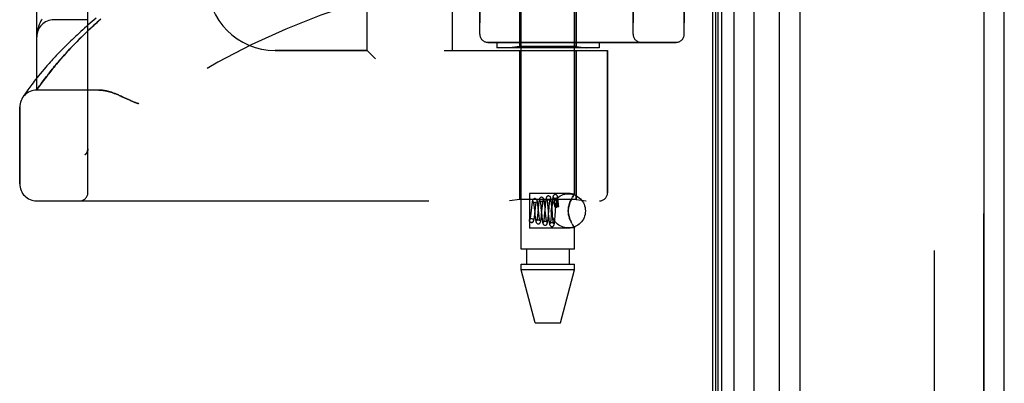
# Model space of a CAD drawing. Header units: inches. Extents: x 0 to 262, y 0 to 169.
# Tile 109 of 256: x 24.86 to 28.47, y 93.58 to 94.91. Entities that reach past the tile are written whole.
import ezdxf

# ---------------------------------------------------------------- set-up
doc = ezdxf.new("R2010")
doc.units = ezdxf.units.IN
doc.header["$LTSCALE"] = 14.384615
doc.header["$MEASUREMENT"] = 0
doc.linetypes.add('HIDDEN', pattern=[0.2, 0.1, -0.1])
doc.layers.get('0').update_dxf_attribs({"linetype": 'CONTINUOUS'})
for name, color, linetype in [('DEFAULT_2', 8, 'HIDDEN'), ('LEFTHAND_DOOR_ASSEMBLY', 7, 'CONTINUOUS'), ('RIGHTHAND_DOOR_ASSEMBLY', 7, 'CONTINUOUS')]:
    doc.layers.add(name, color=color, linetype=linetype)

msp = doc.modelspace()

# ---------------------------------------------------------------- linework, layer by layer
at = {"color": 3, "linetype": 'Continuous'}
msp.add_line((27.3973, 121.1215), (27.3973, 49.3295), dxfattribs=at)
at = {"layer": 'DEFAULT_2', "color": 8, "linetype": 'HIDDEN'}
msp.add_line((28.2098, 119.96), (28.2098, 50.4911), dxfattribs=at)
at = {"layer": 'LEFTHAND_DOOR_ASSEMBLY', "color": 7, "linetype": 'Continuous'}
for p, q in [((27.4316, 49.5691), (27.4316, 120.882)), ((27.475, 120.8909), (27.475, 49.5602)), ((27.4092, 49.5782), (27.4092, 120.8728)), ((27.4179, 49.5759), (27.4179, 120.8752)), ((27.5502, 49.5885), (27.5502, 120.8625))]:
    msp.add_line(p, q, dxfattribs=at)
at = {"layer": 'LEFTHAND_DOOR_ASSEMBLY', "color": 3, "linetype": 'Continuous'}
for p, q in [((27.6423, 49.6105), (27.6423, 120.8405)), ((28.4673, 49.6105), (28.4673, 120.8405))]:
    msp.add_line(p, q, dxfattribs=at)
at = {"layer": 'LEFTHAND_DOOR_ASSEMBLY', "color": 8, "linetype": 'HIDDEN'}
for p, q in [((27.7173, 120.8405), (27.7173, 49.6105)), ((28.3923, 49.6105), (28.3923, 120.8405)), ((25.1058, 94.2793), (25.1058, 96.9218)), ((26.6953, 94.0725), (26.6953, 96.9205)), ((26.8913, 94.274), (26.8913, 96.9205)), ((24.9183, 94.6555), (24.9183, 96.5455)), ((26.1308, 94.8005), (26.1308, 96.4005)), ((26.4433, 94.8005), (26.4433, 96.4005)), ((26.6903, 94.8158), (26.6903, 96.3853)), ((26.5433, 96.3405), (26.5433, 94.8605)), ((27.1058, 94.8605), (27.1058, 96.3405)), ((27.2933, 96.3405), (27.2933, 94.8605)), ((26.8963, 94.8158), (26.8963, 95.5175)), ((25.1058, 94.913), (24.9808, 94.913)), ((24.9185, 94.8567), (24.9184, 94.856)), ((24.9186, 94.8581), (24.9185, 94.8574)), ((24.9185, 94.8574), (24.9185, 94.8567)), ((24.9187, 94.8588), (24.9186, 94.8581)), ((24.9188, 94.8601), (24.9187, 94.8594)), ((24.9187, 94.8594), (24.9187, 94.8588)), ((24.9189, 94.8608), (24.9188, 94.8601)), ((24.919, 94.8622), (24.9189, 94.8615)), ((24.9189, 94.8615), (24.9189, 94.8608)), ((24.9191, 94.8629), (24.919, 94.8622)), ((24.9193, 94.864), (24.9191, 94.8629)), ((25.0688, 94.8362), (25.0773, 94.8447)), ((25.0323, 94.7979), (25.039, 94.8051)), ((25.039, 94.8051), (25.0459, 94.8125)), ((25.0459, 94.8125), (25.0532, 94.8201)), ((25.0532, 94.8201), (25.0608, 94.828)), ((25.0608, 94.828), (25.0688, 94.8362)), ((27.2633, 94.8305), (26.5733, 94.8305)), ((26.6058, 94.8305), (26.6058, 94.8105)), ((26.9808, 94.8105), (26.6058, 94.8105)), ((26.6903, 94.8158), (26.6528, 94.8105)), ((26.8963, 94.8158), (26.6903, 94.8158)), ((26.8963, 94.8158), (26.9338, 94.8105)), ((26.9808, 94.8305), (26.9808, 94.8105)), ((25.0032, 94.7653), (25.0086, 94.7714)), ((25.0086, 94.7714), (25.0141, 94.7778)), ((25.0141, 94.7778), (25.0199, 94.7843)), ((25.0199, 94.7843), (25.026, 94.791)), ((25.026, 94.791), (25.0323, 94.7979)), ((26.1308, 94.8005), (25.7933, 94.8005)), ((26.1308, 94.8005), (26.1608, 94.7705)), ((26.4133, 94.8005), (27.012, 94.8005)), ((26.6903, 94.8005), (26.6903, 94.2546)), ((26.8963, 94.8005), (26.8963, 94.2546)), ((27.012, 94.8005), (27.012, 94.2793)), ((24.9447, 94.7315), (24.9379, 94.7233)), ((24.9716, 94.7274), (24.9755, 94.7323)), ((24.9755, 94.7323), (24.9797, 94.7374)), ((24.9797, 94.7374), (24.984, 94.7426)), ((24.984, 94.7426), (24.9885, 94.748)), ((24.9885, 94.748), (24.9932, 94.7536)), ((24.9932, 94.7536), (24.9981, 94.7594)), ((24.9981, 94.7594), (25.0032, 94.7653)), ((24.9143, 94.6944), (24.9093, 94.688)), ((24.9196, 94.7011), (24.9143, 94.6944)), ((24.9253, 94.7081), (24.9196, 94.7011)), ((24.9314, 94.7156), (24.9253, 94.7081)), ((24.9379, 94.7233), (24.9314, 94.7156)), ((24.9423, 94.6894), (24.9464, 94.695)), ((24.9464, 94.695), (24.9509, 94.7008)), ((24.9509, 94.7008), (24.954, 94.7049)), ((24.954, 94.7049), (24.9572, 94.7091)), ((24.9572, 94.7091), (24.9606, 94.7135)), ((24.9606, 94.7135), (24.9641, 94.718)), ((24.9641, 94.718), (24.9677, 94.7226)), ((24.9677, 94.7226), (24.9716, 94.7274)), ((24.8893, 94.6613), (24.8862, 94.6569)), ((24.8927, 94.666), (24.8893, 94.6613)), ((24.8964, 94.671), (24.8927, 94.666)), ((24.9004, 94.6763), (24.8964, 94.671)), ((24.9047, 94.682), (24.9004, 94.6763)), ((24.9093, 94.688), (24.9047, 94.682)), ((24.9183, 94.6555), (24.9224, 94.6615)), ((24.9224, 94.6615), (24.9251, 94.6655)), ((24.9251, 94.6655), (24.9286, 94.6705)), ((24.9286, 94.6705), (24.9317, 94.6747)), ((24.9317, 94.6747), (24.935, 94.6793)), ((24.935, 94.6793), (24.9385, 94.6842)), ((24.9385, 94.6842), (24.9423, 94.6894)), ((24.8675, 94.6296), (24.8658, 94.627)), ((24.8694, 94.6324), (24.8675, 94.6296)), ((24.8712, 94.6353), (24.8694, 94.6324)), ((24.8735, 94.6387), (24.8712, 94.6353)), ((24.8763, 94.6428), (24.8735, 94.6387)), ((24.8784, 94.6459), (24.8763, 94.6428)), ((24.8808, 94.6492), (24.8784, 94.6459)), ((24.8834, 94.6529), (24.8808, 94.6492)), ((24.8862, 94.6569), (24.8834, 94.6529)), ((25.1463, 94.6555), (24.9183, 94.6555)), ((25.2321, 94.6312), (25.2403, 94.6275)), ((25.2403, 94.6275), (25.257, 94.6197)), ((24.8558, 94.3118), (24.8558, 94.593)), ((25.0955, 94.418), (25.0957, 94.4181)), ((25.1058, 94.4406), (25.1058, 94.4404)), ((26.7253, 94.276), (26.7253, 94.149)), ((26.8753, 94.276), (26.7253, 94.276)), ((26.8913, 94.274), (26.8753, 94.276)), ((26.8864, 94.2671), (26.8839, 94.2631)), ((24.9183, 94.2493), (26.982, 94.2493)), ((26.6903, 94.2546), (26.6528, 94.2493)), ((26.8963, 94.2546), (26.6903, 94.2546)), ((26.7423, 94.2287), (26.7429, 94.2236)), ((26.7477, 94.2235), (26.7483, 94.228)), ((26.758, 94.2268), (26.7558, 94.2042)), ((26.7575, 94.2265), (26.7569, 94.2318)), ((26.7581, 94.2209), (26.7575, 94.2265)), ((26.767, 94.2339), (26.7675, 94.2296)), ((26.7675, 94.2296), (26.7679, 94.2249)), ((26.7679, 94.2249), (26.7689, 94.2145)), ((26.7725, 94.223), (26.7732, 94.2298)), ((26.7732, 94.2298), (26.7737, 94.2339)), ((26.7831, 94.2298), (26.7808, 94.2038)), ((26.7822, 94.2319), (26.7816, 94.237)), ((26.7827, 94.2265), (26.7822, 94.2319)), ((26.7837, 94.2155), (26.7827, 94.2265)), ((26.7836, 94.2355), (26.7831, 94.2298)), ((26.7915, 94.2418), (26.7919, 94.2378)), ((26.7919, 94.2378), (26.7923, 94.2334)), ((26.7923, 94.2334), (26.7929, 94.2263)), ((26.7954, 94.2), (26.7976, 94.2253)), ((26.7976, 94.2253), (26.7983, 94.2326)), ((26.7983, 94.2326), (26.7987, 94.237)), ((26.8081, 94.2321), (26.8054, 94.198)), ((26.807, 94.2357), (26.8065, 94.2407)), ((26.8075, 94.2302), (26.807, 94.2357)), ((26.8085, 94.2185), (26.8075, 94.2302)), ((26.8086, 94.2378), (26.8081, 94.2321)), ((26.8162, 94.2479), (26.8165, 94.244)), ((26.8165, 94.244), (26.8169, 94.2398)), ((26.8169, 94.2398), (26.8173, 94.2353)), ((26.8173, 94.2353), (26.8178, 94.229)), ((26.8201, 94.1949), (26.8229, 94.2307)), ((26.8229, 94.2307), (26.8235, 94.2372)), ((26.8235, 94.2372), (26.8239, 94.2413)), ((26.8239, 94.2413), (26.8242, 94.245)), ((26.8253, 94.2268), (26.826, 94.2268)), ((26.8261, 94.2421), (26.826, 94.2409)), ((26.826, 94.2409), (26.826, 94.2396)), ((26.826, 94.2396), (26.826, 94.2381)), ((26.826, 94.2381), (26.826, 94.2365)), ((26.826, 94.2365), (26.826, 94.2337)), ((26.826, 94.2337), (26.826, 94.2305)), ((26.826, 94.2305), (26.826, 94.2268)), ((26.8261, 94.2441), (26.8261, 94.2431)), ((26.8261, 94.2431), (26.8261, 94.2421)), ((26.8262, 94.2466), (26.8262, 94.246)), ((26.8262, 94.246), (26.8262, 94.2453)), ((26.8309, 94.2409), (26.8307, 94.2422)), ((26.8312, 94.2393), (26.8309, 94.2409)), ((26.8314, 94.2376), (26.8312, 94.2393)), ((26.8318, 94.2406), (26.8313, 94.2458)), ((26.8316, 94.2357), (26.8314, 94.2376)), ((26.8319, 94.2335), (26.8316, 94.2357)), ((26.8323, 94.235), (26.8318, 94.2406)), ((26.8321, 94.2311), (26.8319, 94.2335)), ((26.8324, 94.2283), (26.8321, 94.2311)), ((26.8328, 94.2291), (26.8323, 94.235)), ((26.8782, 94.2528), (26.8753, 94.2465)), ((26.8963, 94.2546), (26.9338, 94.2493)), ((26.7328, 94.2238), (26.7307, 94.205)), ((26.7429, 94.2236), (26.7438, 94.215)), ((26.7438, 94.215), (26.7448, 94.2058)), ((26.7448, 94.2058), (26.7457, 94.1968)), ((26.7454, 94.2024), (26.7477, 94.2235)), ((26.7457, 94.1968), (26.7463, 94.1913)), ((26.7558, 94.2042), (26.7552, 94.1991)), ((26.7596, 94.2068), (26.7581, 94.2209)), ((26.7604, 94.1991), (26.7596, 94.2068)), ((26.7689, 94.2145), (26.7697, 94.206)), ((26.7697, 94.206), (26.7707, 94.1948)), ((26.7698, 94.1952), (26.7703, 94.2003)), ((26.7703, 94.2003), (26.7725, 94.223)), ((26.7707, 94.1948), (26.7712, 94.1895)), ((26.7712, 94.1895), (26.7718, 94.1846)), ((26.7801, 94.1961), (26.7796, 94.1913)), ((26.7808, 94.2038), (26.7801, 94.1961)), ((26.7849, 94.2024), (26.7837, 94.2155)), ((26.7856, 94.1953), (26.7849, 94.2024)), ((26.786, 94.191), (26.7856, 94.1953)), ((26.7865, 94.1869), (26.786, 94.191)), ((26.7948, 94.2041), (26.7957, 94.1926)), ((26.7949, 94.1944), (26.7954, 94.2)), ((26.7957, 94.1926), (26.7962, 94.187)), ((26.8048, 94.1906), (26.8044, 94.1861)), ((26.8054, 94.198), (26.8048, 94.1906)), ((26.8097, 94.2038), (26.8085, 94.2185)), ((26.8106, 94.1931), (26.8097, 94.2038)), ((26.8111, 94.1882), (26.8106, 94.1931)), ((26.8115, 94.1838), (26.8111, 94.1882)), ((26.8196, 94.1895), (26.8201, 94.1949)), ((26.7314, 94.1702), (26.7329, 94.17)), ((26.7328, 94.17), (26.7314, 94.1702)), ((26.7328, 94.185), (26.7342, 94.1849)), ((26.7329, 94.185), (26.7342, 94.1849)), ((26.7962, 94.187), (26.7967, 94.1818)), ((26.8119, 94.1799), (26.8115, 94.1838)), ((26.8753, 94.1786), (26.8782, 94.1723)), ((26.881, 94.1667), (26.8782, 94.1723)), ((26.8753, 94.149), (26.7253, 94.149)), ((26.8913, 94.1511), (26.8753, 94.149)), ((26.891, 94.1515), (26.8913, 94.1511)), ((26.8913, 94.0725), (26.8913, 94.1511)), ((26.8913, 94.0725), (26.6953, 94.0725)), ((26.7148, 94.0725), (26.7148, 94.0175)), ((26.8718, 94.0725), (26.8718, 94.0175)), ((26.6953, 93.9966), (26.6953, 94.0175)), ((26.6953, 94.0175), (26.8913, 94.0175)), ((26.8913, 93.9966), (26.8913, 94.0175)), ((26.8913, 93.9966), (26.6953, 93.9966)), ((26.7468, 93.8025), (26.6953, 93.9966)), ((26.8398, 93.8025), (26.8913, 93.9966)), ((26.7468, 93.8025), (26.8398, 93.8025))]:
    msp.add_line(p, q, dxfattribs=at)
for points in [[(24.9368, 94.916), (24.9353, 94.9129), (24.9338, 94.9098), (24.9324, 94.9068), (24.9311, 94.9038), (24.9298, 94.9009), (24.9286, 94.8979), (24.9274, 94.895), (24.9263, 94.892), (24.9253, 94.8891), (24.9244, 94.8862), (24.9235, 94.8833), (24.9227, 94.8805), (24.9219, 94.8776), (24.9212, 94.8748), (24.9206, 94.872), (24.9201, 94.8693), (24.9196, 94.8666), (24.9193, 94.864)], [(25.1361, 94.919), (25.1288, 94.9128), (25.1215, 94.9066), (25.1144, 94.9005), (25.1074, 94.8944), (25.1005, 94.8883), (25.0937, 94.8823), (25.087, 94.8763), (25.0804, 94.8704), (25.0739, 94.8644), (25.0675, 94.8586), (25.0612, 94.8527), (25.0551, 94.847), (25.049, 94.8412), (25.0431, 94.8355), (25.0373, 94.8299), (25.0316, 94.8243), (25.026, 94.8188), (25.0205, 94.8134), (25.0152, 94.808), (25.0099, 94.8026), (25.0048, 94.7974), (24.9998, 94.7922), (24.9949, 94.787), (24.9901, 94.782), (24.9854, 94.777), (24.9809, 94.7721), (24.9764, 94.7673), (24.9721, 94.7625), (24.9679, 94.7578), (24.9637, 94.7532), (24.9597, 94.7487), (24.9558, 94.7443), (24.952, 94.7399), (24.9447, 94.7315)], [(25.0773, 94.8447), (25.0862, 94.8536), (25.0909, 94.8581), (25.0957, 94.8627), (25.1006, 94.8675), (25.1057, 94.8723), (25.1109, 94.8772), (25.1163, 94.8823), (25.1218, 94.8875), (25.1276, 94.8927), (25.1335, 94.8982), (25.1396, 94.9037), (25.146, 94.9094), (25.1525, 94.9151)], [(24.9184, 94.856), (24.9184, 94.8556), (24.9184, 94.8553), (24.9184, 94.8549), (24.9184, 94.8546), (24.9183, 94.8542), (24.9183, 94.8538), (24.9183, 94.8534), (24.9183, 94.8531), (24.9183, 94.8527), (24.9183, 94.8523), (24.9183, 94.852), (24.9183, 94.8516)], [(25.1463, 94.6555), (25.1479, 94.6555), (25.1495, 94.6555), (25.1511, 94.6554), (25.1528, 94.6553), (25.1545, 94.6552), (25.1563, 94.6551), (25.158, 94.6549), (25.1598, 94.6547), (25.1617, 94.6544), (25.1636, 94.6542), (25.1655, 94.6539), (25.1674, 94.6535), (25.1694, 94.6532), (25.1715, 94.6527), (25.1736, 94.6523), (25.1757, 94.6518), (25.1779, 94.6513), (25.1801, 94.6507), (25.1824, 94.6501), (25.1847, 94.6495), (25.1871, 94.6488), (25.1895, 94.648), (25.192, 94.6473), (25.1945, 94.6464), (25.1972, 94.6455), (25.1999, 94.6446), (25.2026, 94.6436), (25.2055, 94.6425), (25.2084, 94.6413), (25.2114, 94.6401), (25.2146, 94.6389), (25.2178, 94.6375), (25.2212, 94.6361), (25.2247, 94.6346), (25.2283, 94.6329), (25.2321, 94.6312)], [(25.257, 94.6197), (25.2606, 94.618), (25.264, 94.6165), (25.2672, 94.6151), (25.2702, 94.6138), (25.273, 94.6126), (25.2757, 94.6116), (25.2781, 94.6106), (25.2805, 94.6097), (25.2828, 94.6089), (25.2849, 94.6081), (25.2871, 94.6074), (25.2892, 94.6068), (25.2912, 94.6061), (25.2933, 94.6055)], [(25.0955, 94.418), (25.0957, 94.4182), (25.096, 94.4184), (25.0962, 94.4186), (25.0964, 94.4188), (25.0966, 94.419), (25.0969, 94.4192), (25.0971, 94.4194), (25.0973, 94.4196), (25.0975, 94.4199), (25.0977, 94.4201), (25.0979, 94.4203), (25.0981, 94.4205), (25.0983, 94.4207), (25.0985, 94.4209), (25.0987, 94.4212), (25.0989, 94.4214), (25.099, 94.4216), (25.0992, 94.4218), (25.0994, 94.4221), (25.0996, 94.4223)], [(25.1038, 94.4298), (25.1036, 94.4292), (25.1033, 94.4286), (25.1031, 94.4281), (25.1028, 94.4275), (25.1025, 94.427), (25.1022, 94.4264), (25.1019, 94.4259), (25.1016, 94.4253), (25.1013, 94.4248), (25.101, 94.4243), (25.1006, 94.4238), (25.1003, 94.4233), (25.0999, 94.4228), (25.0996, 94.4223)], [(25.1058, 94.4404), (25.1058, 94.44), (25.1058, 94.4394), (25.1057, 94.4387), (25.1057, 94.4381), (25.1056, 94.4375), (25.1056, 94.4369), (25.1055, 94.4363), (25.1054, 94.4357), (25.1053, 94.4351), (25.1052, 94.4345), (25.105, 94.4339), (25.1049, 94.4333), (25.1047, 94.4327), (25.1046, 94.4321), (25.1044, 94.4315), (25.1042, 94.4309), (25.104, 94.4304), (25.1038, 94.4298)], [(26.7703, 94.2625), (26.7695, 94.2625), (26.7677, 94.2621), (26.766, 94.2612), (26.7646, 94.2601), (26.7636, 94.2589), (26.763, 94.2577), (26.7625, 94.2566), (26.7621, 94.2554), (26.7617, 94.2541), (26.7614, 94.2527), (26.761, 94.2511), (26.7607, 94.2494), (26.7604, 94.2474), (26.7601, 94.2452), (26.7598, 94.2429), (26.7594, 94.2405), (26.7591, 94.2379), (26.7588, 94.2352), (26.7585, 94.2325), (26.758, 94.2268)], [(26.7816, 94.237), (26.7813, 94.2395), (26.7811, 94.2418), (26.7808, 94.244), (26.7805, 94.246), (26.7802, 94.2479), (26.7799, 94.2497), (26.7796, 94.2513), (26.7793, 94.2527), (26.779, 94.254), (26.7787, 94.2553), (26.7783, 94.2564), (26.7779, 94.2575), (26.7772, 94.2586), (26.7763, 94.2598), (26.775, 94.261), (26.7733, 94.262), (26.7713, 94.2625), (26.7703, 94.2625)], [(26.7953, 94.2675), (26.7945, 94.2675), (26.7927, 94.267), (26.791, 94.2662), (26.7896, 94.2651), (26.7887, 94.264), (26.7881, 94.2628), (26.7876, 94.2618), (26.7872, 94.2608), (26.7869, 94.2597), (26.7866, 94.2585), (26.7863, 94.2572), (26.7861, 94.2557), (26.7858, 94.2541), (26.7855, 94.2523), (26.7852, 94.2504), (26.785, 94.2482), (26.7847, 94.246), (26.7844, 94.2435), (26.7841, 94.241), (26.7836, 94.2355)], [(26.8065, 94.2407), (26.8063, 94.2431), (26.806, 94.2454), (26.8058, 94.2475), (26.8056, 94.2495), (26.8053, 94.2513), (26.8051, 94.253), (26.8048, 94.2546), (26.8046, 94.256), (26.8043, 94.2573), (26.8041, 94.2585), (26.8038, 94.2596), (26.8035, 94.2606), (26.8032, 94.2616), (26.8028, 94.2626), (26.8022, 94.2637), (26.8013, 94.2648), (26.7999, 94.266), (26.7982, 94.267), (26.7963, 94.2675), (26.7953, 94.2675)], [(26.8203, 94.2725), (26.8195, 94.2725), (26.8177, 94.272), (26.816, 94.2712), (26.8147, 94.2701), (26.8137, 94.269), (26.8131, 94.2679), (26.8127, 94.2669), (26.8123, 94.266), (26.812, 94.265), (26.8118, 94.2639), (26.8115, 94.2628), (26.8113, 94.2615), (26.811, 94.2601), (26.8108, 94.2585), (26.8106, 94.2568), (26.8103, 94.2549), (26.8101, 94.2529), (26.8098, 94.2507), (26.8096, 94.2484), (26.8093, 94.2459), (26.8091, 94.2433), (26.8086, 94.2378)], [(26.8203, 94.2575), (26.8193, 94.2576), (26.8176, 94.2581), (26.8161, 94.259), (26.8151, 94.2599), (26.8145, 94.2606), (26.8143, 94.2611), (26.8142, 94.2613)], [(26.8142, 94.2613), (26.8142, 94.2612), (26.8143, 94.261), (26.8144, 94.2606), (26.8145, 94.2601), (26.8146, 94.2595), (26.8148, 94.2587), (26.8149, 94.2577), (26.8151, 94.2567), (26.8153, 94.2555), (26.8154, 94.2542), (26.8156, 94.2528), (26.8158, 94.2513), (26.816, 94.2496), (26.8162, 94.2479)], [(26.8313, 94.2458), (26.8311, 94.2482), (26.8309, 94.2505), (26.8306, 94.2526), (26.8304, 94.2546), (26.8302, 94.2565), (26.8299, 94.2582), (26.8297, 94.2597), (26.8295, 94.2612), (26.8292, 94.2625), (26.829, 94.2636), (26.8287, 94.2647), (26.8284, 94.2657), (26.8281, 94.2667), (26.8277, 94.2676), (26.8271, 94.2687), (26.8263, 94.2698), (26.825, 94.271), (26.8233, 94.2719), (26.8213, 94.2725), (26.8203, 94.2725)], [(26.8264, 94.261), (26.8265, 94.2612), (26.8265, 94.2612), (26.8264, 94.2611), (26.8263, 94.2608), (26.8259, 94.2602), (26.8252, 94.2595), (26.8242, 94.2587), (26.8229, 94.258), (26.8214, 94.2576), (26.8204, 94.2575)], [(26.8242, 94.245), (26.8246, 94.2485), (26.8247, 94.2501), (26.8249, 94.2515), (26.8251, 94.253), (26.8253, 94.2543), (26.8254, 94.2555), (26.8256, 94.2566), (26.8257, 94.2576), (26.8259, 94.2585), (26.826, 94.2593), (26.8262, 94.26), (26.8263, 94.2605), (26.8264, 94.2609), (26.8264, 94.261)], [(26.8753, 94.2465), (26.8782, 94.2528), (26.881, 94.2583), (26.8839, 94.2631), (26.8864, 94.2671), (26.8885, 94.2701)], [(26.891, 94.2736), (26.89, 94.2723), (26.8885, 94.2701)], [(26.89, 94.2723), (26.891, 94.2736), (26.8913, 94.274)], [(26.7454, 94.2575), (26.7446, 94.2575), (26.7428, 94.2571), (26.7411, 94.2562), (26.7397, 94.2552), (26.7387, 94.254), (26.738, 94.2529), (26.7375, 94.2518), (26.7371, 94.2508), (26.7368, 94.2497), (26.7365, 94.2485), (26.7361, 94.2472), (26.7358, 94.2458), (26.7355, 94.2442), (26.7352, 94.2425), (26.7349, 94.2406), (26.7346, 94.2385), (26.7343, 94.2363), (26.734, 94.234), (26.7337, 94.2316), (26.7334, 94.2291), (26.7328, 94.2238)], [(26.7454, 94.2425), (26.7445, 94.2426), (26.7428, 94.2431), (26.7414, 94.2438), (26.7404, 94.2446), (26.7399, 94.2453), (26.7396, 94.2457), (26.7395, 94.2459), (26.7396, 94.2458)], [(26.7396, 94.2458), (26.7396, 94.2458), (26.7397, 94.2454), (26.7399, 94.2448), (26.7401, 94.244), (26.7403, 94.243), (26.7405, 94.2418), (26.7407, 94.2404), (26.741, 94.2388), (26.7412, 94.2371), (26.7415, 94.2352), (26.7418, 94.2332), (26.7421, 94.231), (26.7423, 94.2287)], [(26.7569, 94.2318), (26.7566, 94.2342), (26.7563, 94.2366), (26.756, 94.2388), (26.7557, 94.2409), (26.7554, 94.2429), (26.7551, 94.2447), (26.7548, 94.2463), (26.7545, 94.2477), (26.7541, 94.249), (26.7538, 94.2503), (26.7534, 94.2514), (26.7529, 94.2525), (26.7522, 94.2537), (26.7513, 94.2549), (26.7499, 94.256), (26.7482, 94.257), (26.7463, 94.2575), (26.7453, 94.2575)], [(26.751, 94.2454), (26.7511, 94.2456), (26.7512, 94.2458), (26.7512, 94.2458), (26.751, 94.2455), (26.7506, 94.245), (26.7499, 94.2443), (26.7489, 94.2435), (26.7475, 94.2429), (26.746, 94.2426), (26.7454, 94.2425)], [(26.7483, 94.228), (26.7488, 94.2322), (26.749, 94.2341), (26.7493, 94.2359), (26.7495, 94.2375), (26.7497, 94.2391), (26.75, 94.2405), (26.7502, 94.2417), (26.7504, 94.2428), (26.7506, 94.2438), (26.7508, 94.2446), (26.751, 94.2452), (26.751, 94.2454)], [(26.7704, 94.2475), (26.7694, 94.2476), (26.7677, 94.2481), (26.7663, 94.2489), (26.7653, 94.2498), (26.7647, 94.2504), (26.7645, 94.2509), (26.7644, 94.251), (26.7644, 94.251)], [(26.7644, 94.251), (26.7644, 94.2509), (26.7645, 94.2507), (26.7646, 94.2502), (26.7648, 94.2496), (26.765, 94.2488), (26.7651, 94.2479), (26.7653, 94.2468), (26.7655, 94.2456), (26.7657, 94.2443), (26.7659, 94.2429), (26.7661, 94.2413), (26.7663, 94.2396), (26.7666, 94.2378), (26.7668, 94.2359), (26.767, 94.2339)], [(26.7762, 94.2506), (26.7763, 94.2508), (26.7763, 94.251), (26.7763, 94.2509), (26.7761, 94.2506), (26.7757, 94.25), (26.775, 94.2493), (26.7741, 94.2486), (26.7728, 94.248), (26.7714, 94.2476), (26.7704, 94.2475)], [(26.7737, 94.2339), (26.7741, 94.2377), (26.7743, 94.2394), (26.7745, 94.241), (26.7747, 94.2426), (26.7749, 94.244), (26.7751, 94.2453), (26.7753, 94.2465), (26.7755, 94.2475), (26.7757, 94.2485), (26.7759, 94.2493), (26.776, 94.25), (26.7761, 94.2505), (26.7762, 94.2506)], [(26.7954, 94.2525), (26.7944, 94.2526), (26.7926, 94.2531), (26.7912, 94.254), (26.7902, 94.2549), (26.7896, 94.2555), (26.7894, 94.256), (26.7893, 94.2562), (26.7893, 94.2561)], [(26.7893, 94.2561), (26.7893, 94.2561), (26.7894, 94.2558), (26.7895, 94.2554), (26.7896, 94.2548), (26.7898, 94.2541), (26.7899, 94.2532), (26.7901, 94.2522), (26.7903, 94.2511), (26.7905, 94.2498), (26.7907, 94.2485), (26.7909, 94.247), (26.7911, 94.2453), (26.7913, 94.2436), (26.7915, 94.2418)], [(26.7929, 94.2263), (26.7943, 94.2099), (26.7948, 94.2041)], [(26.8013, 94.2558), (26.8014, 94.256), (26.8014, 94.2561), (26.8014, 94.256), (26.8012, 94.2557), (26.8008, 94.2551), (26.8001, 94.2544), (26.7992, 94.2537), (26.7979, 94.253), (26.7964, 94.2526), (26.7954, 94.2525)], [(26.7987, 94.237), (26.7991, 94.2411), (26.7993, 94.243), (26.7995, 94.2447), (26.7997, 94.2464), (26.7999, 94.2479), (26.8001, 94.2493), (26.8003, 94.2506), (26.8005, 94.2518), (26.8007, 94.2529), (26.8009, 94.2538), (26.801, 94.2546), (26.8012, 94.2552), (26.8013, 94.2557), (26.8013, 94.2558)], [(26.8253, 94.2314), (26.8233, 94.2313), (26.8215, 94.2311), (26.82, 94.2307), (26.8188, 94.2302), (26.8181, 94.2297), (26.8178, 94.2291), (26.8178, 94.229)], [(26.8178, 94.229), (26.8181, 94.2285), (26.8188, 94.2279), (26.82, 94.2274), (26.8215, 94.2271), (26.8233, 94.2268), (26.8253, 94.2268)], [(26.8328, 94.2291), (26.8327, 94.2294), (26.8322, 94.2299), (26.8314, 94.2304), (26.8302, 94.2308), (26.8287, 94.2311), (26.8271, 94.2313), (26.8253, 94.2314)], [(26.8324, 94.2283), (26.8307, 94.228), (26.8291, 94.2276), (26.8275, 94.2272), (26.826, 94.2268)], [(26.8262, 94.2453), (26.8262, 94.2449), (26.8261, 94.2441)], [(26.8307, 94.2422), (26.8307, 94.2429), (26.8306, 94.2435), (26.8305, 94.244), (26.8304, 94.2445), (26.8303, 94.245), (26.8302, 94.2455), (26.8301, 94.2459), (26.8301, 94.2463), (26.83, 94.2467), (26.8299, 94.2471), (26.8298, 94.2474), (26.8298, 94.2478), (26.8297, 94.2481), (26.8296, 94.2484), (26.8296, 94.2487), (26.8295, 94.2489), (26.8294, 94.2492), (26.8294, 94.2494), (26.8293, 94.2496), (26.8293, 94.2499), (26.8292, 94.2501), (26.8291, 94.2503), (26.8291, 94.2505), (26.829, 94.2507), (26.8289, 94.2509), (26.8289, 94.251), (26.8288, 94.2512), (26.8287, 94.2514), (26.8287, 94.2515), (26.8286, 94.2517), (26.8285, 94.2518), (26.8285, 94.2519), (26.8284, 94.252), (26.8283, 94.2522), (26.8282, 94.2523), (26.8282, 94.2523), (26.8281, 94.2524), (26.828, 94.2525), (26.8279, 94.2525), (26.8278, 94.2526), (26.8277, 94.2526), (26.8276, 94.2526), (26.8274, 94.2525), (26.8273, 94.2523), (26.8272, 94.2522), (26.8271, 94.252), (26.827, 94.2518), (26.827, 94.2516), (26.8269, 94.2515), (26.8269, 94.2513), (26.8268, 94.2512), (26.8268, 94.251), (26.8268, 94.2509), (26.8267, 94.2508), (26.8267, 94.2506), (26.8267, 94.2505), (26.8267, 94.2504), (26.8266, 94.2502), (26.8266, 94.2501), (26.8266, 94.25), (26.8266, 94.2499), (26.8266, 94.2497), (26.8265, 94.2496), (26.8265, 94.2494), (26.8265, 94.2493), (26.8265, 94.2491), (26.8265, 94.249), (26.8264, 94.2488), (26.8264, 94.2487), (26.8264, 94.2485), (26.8264, 94.2483), (26.8264, 94.2481), (26.8263, 94.2479), (26.8263, 94.2476), (26.8263, 94.2474), (26.8263, 94.2472), (26.8262, 94.2466)], [(26.8324, 94.2283), (26.8327, 94.2289), (26.8328, 94.2291)], [(26.8753, 94.2465), (26.8736, 94.2422), (26.8721, 94.2378), (26.8707, 94.2332), (26.8696, 94.2284), (26.8687, 94.2233), (26.8681, 94.218), (26.8679, 94.2126), (26.8681, 94.2072), (26.8687, 94.2018), (26.8696, 94.1967), (26.8707, 94.1919), (26.8721, 94.1873), (26.8736, 94.1829), (26.8753, 94.1786)], [(26.8753, 94.1786), (26.8728, 94.1852), (26.8707, 94.192), (26.8692, 94.1988), (26.8682, 94.2058), (26.8679, 94.2127), (26.8683, 94.2196), (26.8692, 94.2264), (26.8707, 94.2332), (26.8728, 94.2399), (26.8753, 94.2465)], [(26.7307, 94.205), (26.7302, 94.2002), (26.7299, 94.198), (26.7296, 94.1959), (26.7294, 94.1939), (26.7291, 94.192), (26.7289, 94.1903), (26.7286, 94.1887), (26.7284, 94.1872), (26.7281, 94.1859), (26.7279, 94.1847), (26.7277, 94.1837), (26.7275, 94.1829), (26.7273, 94.1823), (26.7272, 94.1819), (26.7272, 94.1819)], [(26.7329, 94.17), (26.7338, 94.1701), (26.7357, 94.1706), (26.7375, 94.1715), (26.7388, 94.1727), (26.7398, 94.174), (26.7405, 94.1752), (26.741, 94.1763), (26.7414, 94.1775), (26.7418, 94.1788), (26.7421, 94.1802), (26.7425, 94.1818), (26.7428, 94.1836), (26.7431, 94.1855), (26.7435, 94.1875), (26.7438, 94.1897), (26.7441, 94.1921), (26.7444, 94.1945), (26.7447, 94.1971), (26.7454, 94.2024)], [(26.7463, 94.1913), (26.7466, 94.1887), (26.7469, 94.1863), (26.7472, 94.1841), (26.7475, 94.182), (26.7478, 94.1801), (26.7481, 94.1784), (26.7484, 94.1768), (26.7487, 94.1754), (26.749, 94.1741), (26.7493, 94.1729), (26.7496, 94.1718), (26.75, 94.1708), (26.7505, 94.1697), (26.7512, 94.1686), (26.7522, 94.1674), (26.7536, 94.1663), (26.7553, 94.1655), (26.7571, 94.1651), (26.7579, 94.165)], [(26.7552, 94.1991), (26.7547, 94.1943), (26.7545, 94.1921), (26.7542, 94.19), (26.754, 94.188), (26.7537, 94.1861), (26.7535, 94.1844), (26.7533, 94.1829), (26.753, 94.1814), (26.7528, 94.1802), (26.7526, 94.1791), (26.7524, 94.1782), (26.7522, 94.1775), (26.7522, 94.1773)], [(26.7578, 94.165), (26.7588, 94.1651), (26.7608, 94.1656), (26.7625, 94.1666), (26.7638, 94.1677), (26.7647, 94.1689), (26.7654, 94.1701), (26.7659, 94.1713), (26.7663, 94.1726), (26.7667, 94.174), (26.7671, 94.1757), (26.7674, 94.1774), (26.7678, 94.1793), (26.7681, 94.1814), (26.7684, 94.1835), (26.7687, 94.1857), (26.769, 94.188), (26.7692, 94.1903), (26.7698, 94.1952)], [(26.7612, 94.1922), (26.7607, 94.1967), (26.7604, 94.1991)], [(26.7637, 94.1767), (26.7637, 94.1768), (26.7636, 94.1772), (26.7634, 94.1778), (26.7632, 94.1786), (26.763, 94.1795), (26.7628, 94.1806), (26.7626, 94.1818), (26.7624, 94.1832), (26.7622, 94.1848), (26.7619, 94.1864), (26.7617, 94.1882), (26.7614, 94.1901), (26.7612, 94.1922)], [(26.7796, 94.1913), (26.7792, 94.187), (26.779, 94.185), (26.7788, 94.1831), (26.7785, 94.1814), (26.7783, 94.1797), (26.7781, 94.1782), (26.7779, 94.1768), (26.7777, 94.1756), (26.7775, 94.1745), (26.7774, 94.1736), (26.7772, 94.1728), (26.777, 94.1722), (26.777, 94.172)], [(26.7828, 94.16), (26.7838, 94.1601), (26.7857, 94.1606), (26.7875, 94.1616), (26.7888, 94.1628), (26.7897, 94.1639), (26.7903, 94.1651), (26.7908, 94.1661), (26.7911, 94.1672), (26.7914, 94.1683), (26.7917, 94.1695), (26.792, 94.1708), (26.7923, 94.1722), (26.7925, 94.1738), (26.7928, 94.1756), (26.7931, 94.1775), (26.7933, 94.1795), (26.7936, 94.1817), (26.7938, 94.184), (26.7941, 94.1864), (26.7944, 94.189), (26.7949, 94.1944)], [(26.8078, 94.155), (26.8088, 94.1551), (26.8107, 94.1556), (26.8124, 94.1565), (26.8137, 94.1577), (26.8146, 94.1589), (26.8152, 94.1599), (26.8157, 94.1609), (26.816, 94.1619), (26.8163, 94.1629), (26.8165, 94.164), (26.8168, 94.1652), (26.817, 94.1665), (26.8173, 94.1679), (26.8175, 94.1695), (26.8177, 94.1712), (26.818, 94.1731), (26.8182, 94.1751), (26.8185, 94.1772), (26.8187, 94.1795), (26.8189, 94.1818), (26.8192, 94.1843), (26.8196, 94.1895)], [(26.7314, 94.1702), (26.7308, 94.1703), (26.729, 94.1711), (26.7275, 94.1723), (26.7263, 94.1738), (26.7256, 94.1756), (26.7253, 94.1775), (26.7256, 94.1795), (26.7263, 94.1813), (26.7275, 94.1828), (26.729, 94.184), (26.7308, 94.1847), (26.7328, 94.185)], [(26.7272, 94.1819), (26.7271, 94.1818), (26.7272, 94.1819), (26.7274, 94.1823), (26.728, 94.1829), (26.729, 94.1838), (26.7304, 94.1845), (26.732, 94.185), (26.7329, 94.185)], [(26.7342, 94.1849), (26.7348, 94.1847), (26.7365, 94.184), (26.7381, 94.1828), (26.7393, 94.1813), (26.74, 94.1795), (26.7402, 94.1775), (26.74, 94.1756), (26.7393, 94.1738), (26.7381, 94.1723), (26.7365, 94.1711), (26.7348, 94.1703), (26.7328, 94.17)], [(26.7522, 94.1773), (26.7521, 94.1769), (26.752, 94.1767), (26.752, 94.1766), (26.7521, 94.1769), (26.7525, 94.1775), (26.7532, 94.1782), (26.7544, 94.179), (26.7558, 94.1797), (26.7573, 94.18), (26.7579, 94.18)], [(26.7579, 94.18), (26.7588, 94.18), (26.7603, 94.1796), (26.7615, 94.179), (26.7625, 94.1783), (26.7631, 94.1776), (26.7635, 94.177), (26.7637, 94.1767), (26.7637, 94.1767)], [(26.7718, 94.1846), (26.772, 94.1823), (26.7723, 94.1802), (26.7725, 94.1781), (26.7728, 94.1762), (26.7731, 94.1745), (26.7733, 94.1729), (26.7736, 94.1714), (26.7738, 94.1701), (26.7741, 94.1689), (26.7744, 94.1678), (26.7747, 94.1668), (26.7751, 94.1657), (26.7755, 94.1647), (26.7762, 94.1636), (26.7772, 94.1624), (26.7786, 94.1613), (26.7803, 94.1605), (26.7821, 94.1601), (26.7828, 94.16)], [(26.777, 94.172), (26.7769, 94.1717), (26.7768, 94.1715), (26.777, 94.1718), (26.7774, 94.1724), (26.7781, 94.1731), (26.7792, 94.174), (26.7806, 94.1746), (26.7822, 94.175), (26.7829, 94.175)], [(26.7829, 94.175), (26.7839, 94.1749), (26.7854, 94.1745), (26.7866, 94.1739), (26.7876, 94.1732), (26.7883, 94.1725), (26.7887, 94.1719), (26.7888, 94.1716), (26.7889, 94.1715)], [(26.7889, 94.1715), (26.7888, 94.1717), (26.7887, 94.172), (26.7886, 94.1725), (26.7884, 94.1732), (26.7883, 94.174), (26.7881, 94.175), (26.7879, 94.1761), (26.7877, 94.1773), (26.7875, 94.1786), (26.7873, 94.1801), (26.7871, 94.1816), (26.7869, 94.1833), (26.7867, 94.1851), (26.7865, 94.1869)], [(26.7967, 94.1818), (26.797, 94.1793), (26.7972, 94.1769), (26.7975, 94.1747), (26.7978, 94.1726), (26.798, 94.1708), (26.7982, 94.169), (26.7985, 94.1675), (26.7987, 94.1661), (26.799, 94.1648), (26.7992, 94.1637), (26.7995, 94.1626), (26.7998, 94.1616), (26.8001, 94.1607), (26.8006, 94.1597), (26.8012, 94.1586), (26.8022, 94.1575), (26.8035, 94.1564), (26.8052, 94.1555), (26.807, 94.1551), (26.8078, 94.155)], [(26.8019, 94.1668), (26.8018, 94.1665), (26.8017, 94.1664), (26.8018, 94.1664), (26.8019, 94.1667), (26.8023, 94.1673), (26.8029, 94.168), (26.804, 94.1689), (26.8055, 94.1696), (26.8071, 94.17), (26.8079, 94.17)], [(26.8044, 94.1861), (26.804, 94.182), (26.8038, 94.1801), (26.8036, 94.1783), (26.8034, 94.1766), (26.8032, 94.1751), (26.803, 94.1736), (26.8028, 94.1722), (26.8027, 94.171), (26.8025, 94.1699), (26.8023, 94.1689), (26.8022, 94.1681), (26.802, 94.1674), (26.8019, 94.1669), (26.8019, 94.1668)], [(26.8079, 94.17), (26.8089, 94.1699), (26.8104, 94.1695), (26.8117, 94.1689), (26.8127, 94.1681), (26.8133, 94.1674), (26.8137, 94.1668), (26.8139, 94.1665), (26.8139, 94.1664)], [(26.8139, 94.1664), (26.814, 94.1664), (26.8139, 94.1665), (26.8138, 94.1668), (26.8137, 94.1673), (26.8136, 94.1679), (26.8134, 94.1687), (26.8132, 94.1697), (26.8131, 94.1708), (26.8129, 94.172), (26.8127, 94.1733), (26.8125, 94.1748), (26.8123, 94.1764), (26.8121, 94.1781), (26.8119, 94.1799)], [(26.881, 94.1667), (26.8839, 94.162), (26.8864, 94.158), (26.8885, 94.155), (26.89, 94.1528)], [(26.8913, 94.1511), (26.891, 94.1515), (26.89, 94.1528)]]:
    msp.add_lwpolyline(points, dxfattribs=at)
msp.add_circle((26.8683, 94.2125), 0.0625, dxfattribs=at)
for centre, radius, start, end in [((26.9183, 92.3254), 2.7751, 90, 136.1116), ((25.7933, 95.0505), 0.25, 180, 270), ((24.9808, 94.8505), 0.0625, 90, 180), ((26.5733, 94.8605), 0.03, 180, 270), ((27.1358, 94.8605), 0.03, 180, 270), ((27.2633, 94.8605), 0.03, 270, 360), ((24.9183, 94.593), 0.0625, 90, 180), ((24.9183, 94.3118), 0.0625, 180, 270), ((25.0758, 94.2793), 0.03, 270, 360), ((26.982, 94.2793), 0.03, 270, 360)]:
    msp.add_arc(centre, radius, start, end, dxfattribs=at)
at = {"layer": 'RIGHTHAND_DOOR_ASSEMBLY', "color": 8, "linetype": 'HIDDEN'}
for p, q in [((27.7173, 120.8405), (27.7173, 49.6105)), ((28.3923, 120.8405), (28.3923, 49.6105)), ((25.1058, 96.9218), (25.1058, 94.2793)), ((24.9183, 96.5455), (24.9183, 94.6555)), ((26.1308, 96.4005), (26.1308, 94.8005)), ((26.4433, 96.4005), (26.4433, 94.8005)), ((26.6903, 96.3853), (26.6903, 94.8158)), ((26.5433, 94.8605), (26.5433, 96.3405)), ((27.1058, 96.3405), (27.1058, 94.8605)), ((27.2933, 94.8605), (27.2933, 96.3405)), ((26.8963, 95.5175), (26.8963, 94.8158)), ((25.1058, 94.913), (24.9808, 94.913)), ((24.9185, 94.8564), (24.9184, 94.8556)), ((24.9186, 94.8577), (24.9185, 94.8571)), ((24.9185, 94.8571), (24.9185, 94.8564)), ((24.9187, 94.8591), (24.9186, 94.8584)), ((24.9186, 94.8584), (24.9186, 94.8577)), ((24.9188, 94.8598), (24.9187, 94.8591)), ((24.9189, 94.8611), (24.9188, 94.8604)), ((24.9188, 94.8604), (24.9188, 94.8598)), ((24.919, 94.8618), (24.9189, 94.8611)), ((24.9191, 94.8625), (24.919, 94.8618)), ((24.9192, 94.8632), (24.9191, 94.8625)), ((24.9193, 94.864), (24.9192, 94.8632)), ((25.0732, 94.8406), (25.065, 94.8323)), ((25.082, 94.8493), (25.0732, 94.8406)), ((25.0425, 94.8089), (25.0357, 94.8016)), ((25.0497, 94.8164), (25.0425, 94.8089)), ((25.0571, 94.8242), (25.0497, 94.8164)), ((25.065, 94.8323), (25.0571, 94.8242)), ((26.5733, 94.8305), (27.2633, 94.8305)), ((26.6058, 94.8305), (26.6058, 94.8105)), ((26.9808, 94.8105), (26.6058, 94.8105)), ((26.6903, 94.8158), (26.6528, 94.8105)), ((26.8963, 94.8158), (26.6903, 94.8158)), ((26.8963, 94.8158), (26.9338, 94.8105)), ((26.9808, 94.8305), (26.9808, 94.8105)), ((25.0059, 94.7685), (25.0007, 94.7624)), ((25.0114, 94.7747), (25.0059, 94.7685)), ((25.0171, 94.7811), (25.0114, 94.7747)), ((25.023, 94.7877), (25.0171, 94.7811)), ((25.0292, 94.7945), (25.023, 94.7877)), ((25.0357, 94.8016), (25.0292, 94.7945)), ((25.7933, 94.8005), (26.1308, 94.8005)), ((26.1608, 94.7705), (26.1308, 94.8005)), ((26.4133, 94.8005), (27.012, 94.8005)), ((26.6903, 94.2546), (26.6903, 94.8005)), ((26.8963, 94.2546), (26.8963, 94.8005)), ((27.012, 94.2793), (27.012, 94.8005)), ((24.9447, 94.7315), (24.9379, 94.7234)), ((24.9735, 94.7298), (24.9696, 94.725)), ((24.9776, 94.7349), (24.9735, 94.7298)), ((24.9819, 94.74), (24.9776, 94.7349)), ((24.9863, 94.7454), (24.9819, 94.74)), ((24.9909, 94.7509), (24.9863, 94.7454)), ((24.9957, 94.7565), (24.9909, 94.7509)), ((25.0007, 94.7624), (24.9957, 94.7565)), ((24.9143, 94.6944), (24.9093, 94.688)), ((24.9196, 94.7011), (24.9143, 94.6944)), ((24.9253, 94.7082), (24.9196, 94.7011)), ((24.9314, 94.7156), (24.9253, 94.7082)), ((24.9379, 94.7234), (24.9314, 94.7156)), ((24.9479, 94.6969), (24.9437, 94.6912)), ((24.9524, 94.7029), (24.9479, 94.6969)), ((24.9556, 94.707), (24.9524, 94.7029)), ((24.9589, 94.7113), (24.9556, 94.707)), ((24.9623, 94.7157), (24.9589, 94.7113)), ((24.9659, 94.7203), (24.9623, 94.7157)), ((24.9696, 94.725), (24.9659, 94.7203)), ((24.8893, 94.6613), (24.8862, 94.657)), ((24.8927, 94.666), (24.8893, 94.6613)), ((24.8964, 94.671), (24.8927, 94.666)), ((24.9004, 94.6763), (24.8964, 94.671)), ((24.9047, 94.682), (24.9004, 94.6763)), ((24.9093, 94.688), (24.9047, 94.682)), ((24.9236, 94.6633), (24.9183, 94.6555)), ((24.9268, 94.6678), (24.9236, 94.6633)), ((24.9296, 94.6718), (24.9268, 94.6678)), ((24.9327, 94.6762), (24.9296, 94.6718)), ((24.9361, 94.6809), (24.9327, 94.6762)), ((24.9397, 94.6859), (24.9361, 94.6809)), ((24.9437, 94.6912), (24.9397, 94.6859)), ((24.8675, 94.6296), (24.8655, 94.6266)), ((24.8658, 94.627), (24.8655, 94.6266)), ((24.8658, 94.627), (24.8662, 94.6275)), ((24.8694, 94.6324), (24.8675, 94.6296)), ((24.8712, 94.6353), (24.8694, 94.6324)), ((24.8736, 94.6387), (24.8712, 94.6353)), ((24.8763, 94.6428), (24.8736, 94.6387)), ((24.8784, 94.6459), (24.8763, 94.6428)), ((24.8808, 94.6492), (24.8784, 94.6459)), ((24.8834, 94.6529), (24.8808, 94.6492)), ((24.8862, 94.657), (24.8834, 94.6529)), ((25.1463, 94.6555), (24.9183, 94.6555)), ((25.2403, 94.6275), (25.2321, 94.6312)), ((25.257, 94.6197), (25.2403, 94.6275)), ((24.8558, 94.593), (24.8558, 94.3118)), ((25.0955, 94.418), (25.0957, 94.4181)), ((25.1058, 94.4404), (25.1058, 94.4406)), ((24.9183, 94.2493), (26.982, 94.2493)), ((26.6903, 94.2546), (26.6528, 94.2493)), ((26.8963, 94.2546), (26.6903, 94.2546)), ((26.8963, 94.2546), (26.9338, 94.2493))]:
    msp.add_line(p, q, dxfattribs=at)
for points in [[(24.9368, 94.916), (24.9353, 94.9129), (24.9338, 94.9098), (24.9324, 94.9068), (24.9311, 94.9038), (24.9298, 94.9009), (24.9286, 94.8979), (24.9274, 94.895), (24.9263, 94.8921), (24.9253, 94.8891), (24.9244, 94.8862), (24.9235, 94.8833), (24.9227, 94.8805), (24.9219, 94.8776), (24.9212, 94.8748), (24.9206, 94.872), (24.9201, 94.8693), (24.9196, 94.8666), (24.9193, 94.864)], [(25.1361, 94.919), (25.1288, 94.9128), (25.1216, 94.9066), (25.1144, 94.9005), (25.1074, 94.8944), (25.1005, 94.8884), (25.0937, 94.8823), (25.087, 94.8763), (25.0804, 94.8704), (25.0739, 94.8645), (25.0675, 94.8586), (25.0612, 94.8528), (25.0551, 94.847), (25.0491, 94.8412), (25.0431, 94.8356), (25.0373, 94.8299), (25.0316, 94.8243), (25.026, 94.8188), (25.0206, 94.8134), (25.0152, 94.808), (25.01, 94.8027), (25.0048, 94.7974), (24.9998, 94.7922), (24.9949, 94.7871), (24.9901, 94.782), (24.9855, 94.777), (24.9809, 94.7721), (24.9764, 94.7673), (24.9721, 94.7625), (24.9679, 94.7578), (24.9637, 94.7532), (24.9597, 94.7487), (24.9558, 94.7443), (24.952, 94.7399), (24.9447, 94.7315)], [(25.1529, 94.9155), (25.1464, 94.9098), (25.1401, 94.9041), (25.1339, 94.8985), (25.1279, 94.8931), (25.1222, 94.8878), (25.1166, 94.8826), (25.1112, 94.8775), (25.106, 94.8726), (25.1009, 94.8678), (25.096, 94.863), (25.0912, 94.8584), (25.082, 94.8493)], [(24.9184, 94.8556), (24.9184, 94.8553), (24.9184, 94.8549), (24.9184, 94.8546), (24.9183, 94.8542), (24.9183, 94.8538), (24.9183, 94.8535), (24.9183, 94.8531), (24.9183, 94.8527), (24.9183, 94.8523), (24.9183, 94.852), (24.9183, 94.8516)], [(25.2321, 94.6312), (25.2283, 94.6329), (25.2247, 94.6345), (25.2212, 94.6361), (25.2178, 94.6375), (25.2146, 94.6389), (25.2114, 94.6401), (25.2084, 94.6413), (25.2055, 94.6425), (25.2026, 94.6436), (25.1999, 94.6446), (25.1972, 94.6455), (25.1945, 94.6464), (25.192, 94.6473), (25.1895, 94.648), (25.1871, 94.6488), (25.1847, 94.6495), (25.1824, 94.6501), (25.1801, 94.6507), (25.1779, 94.6513), (25.1757, 94.6518), (25.1736, 94.6523), (25.1715, 94.6527), (25.1694, 94.6532), (25.1674, 94.6535), (25.1655, 94.6539), (25.1636, 94.6542), (25.1617, 94.6544), (25.1598, 94.6547), (25.158, 94.6549), (25.1563, 94.6551), (25.1545, 94.6552), (25.1528, 94.6553), (25.1511, 94.6554), (25.1495, 94.6555), (25.1479, 94.6555), (25.1463, 94.6555)], [(25.2933, 94.6055), (25.2912, 94.6061), (25.2892, 94.6068), (25.2871, 94.6074), (25.2849, 94.6081), (25.2828, 94.6089), (25.2805, 94.6097), (25.2781, 94.6106), (25.2757, 94.6116), (25.273, 94.6126), (25.2702, 94.6138), (25.2672, 94.6151), (25.264, 94.6165), (25.2606, 94.618), (25.257, 94.6197)], [(25.0996, 94.4223), (25.0994, 94.4221), (25.0992, 94.4219), (25.0991, 94.4216), (25.0989, 94.4214), (25.0987, 94.4212), (25.0985, 94.421), (25.0983, 94.4207), (25.0981, 94.4205), (25.0979, 94.4203), (25.0977, 94.4201), (25.0975, 94.4199), (25.0973, 94.4196), (25.0971, 94.4194), (25.0969, 94.4192), (25.0966, 94.419), (25.0964, 94.4188), (25.0962, 94.4186), (25.096, 94.4184), (25.0957, 94.4182), (25.0955, 94.418)], [(25.0996, 94.4223), (25.1, 94.4228), (25.1003, 94.4233), (25.1006, 94.4238), (25.101, 94.4243), (25.1013, 94.4248), (25.1016, 94.4253), (25.1019, 94.4258), (25.1022, 94.4264), (25.1025, 94.4269), (25.1028, 94.4274), (25.103, 94.428), (25.1033, 94.4285), (25.1035, 94.4291), (25.1037, 94.4297)], [(25.1037, 94.4297), (25.104, 94.4303), (25.1042, 94.4308), (25.1044, 94.4314), (25.1045, 94.432), (25.1047, 94.4326), (25.1049, 94.4332), (25.105, 94.4338), (25.1052, 94.4344), (25.1053, 94.435), (25.1054, 94.4356), (25.1055, 94.4362), (25.1056, 94.4369), (25.1056, 94.4375), (25.1057, 94.4381), (25.1057, 94.4387), (25.1058, 94.4393), (25.1058, 94.44), (25.1058, 94.4404)]]:
    msp.add_lwpolyline(points, dxfattribs=at)
for centre, radius, start, end in [((26.9183, 92.3254), 2.7751, 90, 136.1116), ((25.7933, 95.0505), 0.25, 180, 270), ((24.9808, 94.8505), 0.0625, 90, 180), ((26.5733, 94.8605), 0.03, 180, 270), ((27.1358, 94.8605), 0.03, 180, 270), ((27.2633, 94.8605), 0.03, 270, 360), ((24.9183, 94.593), 0.0625, 90, 180), ((24.9183, 94.3118), 0.0625, 180, 270), ((25.0758, 94.2793), 0.03, 270, 360), ((26.982, 94.2793), 0.03, 270, 360)]:
    msp.add_arc(centre, radius, start, end, dxfattribs=at)

doc.saveas('drawing.dxf')
